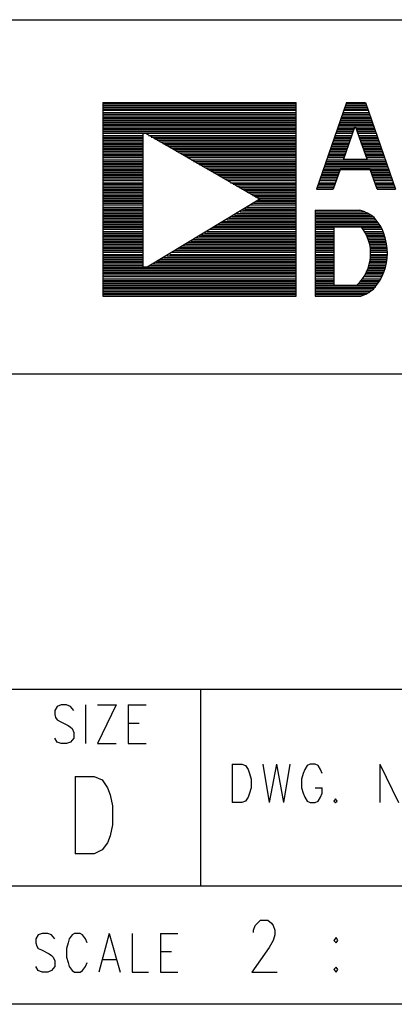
# Model space of a CAD drawing. Extents: x 11.9 to 28.1, y 10.8 to 21.2.
# Tile 24 of 44: x 25.6 to 26.1, y 10.8 to 12. Entities that reach past the tile are written whole.
import ezdxf

# ---------------------------------------------------------------- set-up
doc = ezdxf.new("R2010")
doc.units = 0
doc.header["$MEASUREMENT"] = 0
doc.layers.add('LAYNR1', color=2, linetype='Continuous')

msp = doc.modelspace()

# ---------------------------------------------------------------- linework, layer by layer
at = {"layer": 'LAYNR1'}
for points in [[(23.388, 12.049), (28.092, 12.049)], [(25.718, 11.944), (25.718, 11.698), (25.963, 11.698), (25.963, 11.944)], [(25.718, 11.944), (25.963, 11.944)], [(25.718, 11.942), (25.963, 11.942)], [(25.718, 11.94), (25.963, 11.94)], [(25.718, 11.938), (25.963, 11.938)], [(26.027, 11.944), (25.989, 11.834)], [(26.025, 11.938), (26.053, 11.938)], [(26.026, 11.942), (26.052, 11.942)], [(26.026, 11.94), (26.052, 11.94)], [(26.027, 11.944), (26.051, 11.944)], [(26.051, 11.944), (26.089, 11.834)], [(25.718, 11.936), (25.963, 11.936)], [(25.718, 11.934), (25.963, 11.934)], [(25.718, 11.931), (25.963, 11.931)], [(25.718, 11.929), (25.963, 11.929)], [(25.718, 11.927), (25.963, 11.927)], [(25.718, 11.925), (25.963, 11.925)], [(26.021, 11.927), (26.057, 11.927)], [(26.021, 11.925), (26.057, 11.925)], [(26.022, 11.929), (26.056, 11.929)], [(26.023, 11.931), (26.055, 11.931)], [(26.024, 11.936), (26.054, 11.936)], [(26.024, 11.934), (26.054, 11.934)], [(25.718, 11.923), (25.963, 11.923)], [(25.718, 11.921), (25.963, 11.921)], [(25.718, 11.919), (25.963, 11.919)], [(25.718, 11.917), (25.963, 11.917)], [(25.718, 11.915), (25.963, 11.915)], [(25.718, 11.913), (25.963, 11.913)], [(26.016, 11.913), (26.062, 11.913)], [(26.017, 11.915), (26.061, 11.915)], [(26.018, 11.919), (26.059, 11.919)], [(26.018, 11.917), (26.06, 11.917)], [(26.019, 11.921), (26.059, 11.921)], [(26.02, 11.923), (26.058, 11.923)], [(26.023, 11.871), (26.038, 11.914), (26.053, 11.871)], [(25.718, 11.911), (25.963, 11.911)], [(25.718, 11.909), (25.963, 11.909)], [(25.718, 11.907), (25.963, 11.907)], [(25.718, 11.905), (25.769, 11.905)], [(25.718, 11.902), (25.769, 11.902)], [(25.718, 11.9), (25.769, 11.9)], [(25.772, 11.905), (25.963, 11.905)], [(25.776, 11.902), (25.963, 11.902)], [(25.779, 11.9), (25.963, 11.9)], [(26.012, 11.9), (26.033, 11.9)], [(26.013, 11.905), (26.035, 11.905)], [(26.013, 11.902), (26.034, 11.902)], [(26.014, 11.907), (26.035, 11.907)], [(26.015, 11.909), (26.036, 11.909)], [(26.016, 11.911), (26.037, 11.911)], [(26.039, 11.911), (26.062, 11.911)], [(26.04, 11.909), (26.063, 11.909)], [(26.041, 11.907), (26.064, 11.907)], [(26.041, 11.905), (26.064, 11.905)], [(26.042, 11.902), (26.065, 11.902)], [(26.043, 11.9), (26.066, 11.9)], [(25.718, 11.898), (25.769, 11.898)], [(25.718, 11.896), (25.769, 11.896)], [(25.718, 11.894), (25.769, 11.894)], [(25.718, 11.892), (25.769, 11.892)], [(25.718, 11.89), (25.769, 11.89)], [(25.718, 11.888), (25.769, 11.888)], [(25.783, 11.898), (25.963, 11.898)], [(25.787, 11.896), (25.963, 11.896)], [(25.79, 11.894), (25.963, 11.894)], [(25.794, 11.892), (25.963, 11.892)], [(25.797, 11.89), (25.963, 11.89)], [(25.801, 11.888), (25.963, 11.888)], [(26.008, 11.89), (26.03, 11.89)], [(26.008, 11.888), (26.029, 11.888)], [(26.009, 11.892), (26.03, 11.892)], [(26.01, 11.894), (26.031, 11.894)], [(26.011, 11.898), (26.033, 11.898)], [(26.011, 11.896), (26.032, 11.896)], [(26.043, 11.898), (26.067, 11.898)], [(26.044, 11.896), (26.067, 11.896)], [(26.045, 11.894), (26.068, 11.894)], [(26.045, 11.892), (26.069, 11.892)], [(26.046, 11.89), (26.07, 11.89)], [(26.047, 11.888), (26.07, 11.888)], [(25.718, 11.886), (25.769, 11.886)], [(25.718, 11.884), (25.769, 11.884)], [(25.718, 11.882), (25.769, 11.882)], [(25.718, 11.88), (25.769, 11.88)], [(25.718, 11.878), (25.769, 11.878)], [(25.718, 11.876), (25.769, 11.876)], [(25.805, 11.886), (25.963, 11.886)], [(25.808, 11.884), (25.963, 11.884)], [(25.811, 11.882), (25.963, 11.882)], [(25.815, 11.88), (25.963, 11.88)], [(25.819, 11.878), (25.963, 11.878)], [(25.822, 11.876), (25.963, 11.876)], [(26.003, 11.876), (26.024, 11.876)], [(26.004, 11.878), (26.025, 11.878)], [(26.005, 11.882), (26.027, 11.882)], [(26.005, 11.88), (26.026, 11.88)], [(26.006, 11.884), (26.027, 11.884)], [(26.007, 11.886), (26.028, 11.886)], [(26.048, 11.886), (26.071, 11.886)], [(26.048, 11.884), (26.072, 11.884)], [(26.049, 11.882), (26.073, 11.882)], [(26.05, 11.88), (26.073, 11.88)], [(26.051, 11.878), (26.074, 11.878)], [(26.051, 11.876), (26.075, 11.876)], [(25.718, 11.874), (25.769, 11.874)], [(25.718, 11.871), (25.769, 11.871)], [(25.718, 11.869), (25.769, 11.869)], [(25.718, 11.867), (25.769, 11.867)], [(25.718, 11.865), (25.769, 11.865)], [(25.718, 11.863), (25.769, 11.863)], [(25.826, 11.874), (25.963, 11.874)], [(25.83, 11.871), (25.963, 11.871)], [(25.833, 11.869), (25.963, 11.869)], [(25.837, 11.867), (25.963, 11.867)], [(25.84, 11.865), (25.963, 11.865)], [(25.844, 11.863), (25.963, 11.863)], [(25.999, 11.863), (26.079, 11.863)], [(26, 11.867), (26.077, 11.867)], [(26, 11.865), (26.078, 11.865)], [(26.001, 11.869), (26.077, 11.869)], [(26.002, 11.871), (26.076, 11.871)], [(26.003, 11.874), (26.024, 11.874)], [(26.023, 11.872), (26.052, 11.872)], [(26.052, 11.874), (26.075, 11.874)], [(25.718, 11.861), (25.769, 11.861)], [(25.718, 11.859), (25.769, 11.859)], [(25.718, 11.857), (25.769, 11.857)], [(25.718, 11.855), (25.769, 11.855)], [(25.718, 11.853), (25.769, 11.853)], [(25.718, 11.851), (25.769, 11.851)], [(25.848, 11.861), (25.963, 11.861)], [(25.851, 11.859), (25.963, 11.859)], [(25.855, 11.857), (25.963, 11.857)], [(25.858, 11.855), (25.963, 11.855)], [(25.862, 11.853), (25.963, 11.853)], [(25.865, 11.851), (25.963, 11.851)], [(25.995, 11.853), (26.017, 11.853)], [(25.995, 11.851), (26.016, 11.851)], [(25.996, 11.855), (26.017, 11.855)], [(25.997, 11.859), (26.08, 11.859)], [(25.997, 11.857), (26.018, 11.857)], [(25.998, 11.861), (26.08, 11.861)], [(26.066, 11.834), (26.057, 11.859), (26.019, 11.859), (26.01, 11.834)], [(26.058, 11.857), (26.081, 11.857)], [(26.059, 11.855), (26.082, 11.855)], [(26.059, 11.853), (26.083, 11.853)], [(26.06, 11.851), (26.083, 11.851)], [(25.718, 11.849), (25.769, 11.849)], [(25.718, 11.847), (25.769, 11.847)], [(25.718, 11.845), (25.769, 11.845)], [(25.718, 11.842), (25.769, 11.842)], [(25.718, 11.84), (25.769, 11.84)], [(25.718, 11.838), (25.769, 11.838)], [(25.869, 11.849), (25.963, 11.849)], [(25.872, 11.847), (25.963, 11.847)], [(25.876, 11.845), (25.963, 11.845)], [(25.88, 11.842), (25.963, 11.842)], [(25.883, 11.84), (25.963, 11.84)], [(25.887, 11.838), (25.963, 11.838)], [(25.99, 11.838), (26.012, 11.838)], [(25.991, 11.84), (26.012, 11.84)], [(25.992, 11.842), (26.013, 11.842)], [(25.993, 11.847), (26.015, 11.847)], [(25.993, 11.845), (26.014, 11.845)], [(25.994, 11.849), (26.015, 11.849)], [(26.061, 11.849), (26.084, 11.849)], [(26.061, 11.847), (26.085, 11.847)], [(26.062, 11.845), (26.085, 11.845)], [(26.063, 11.842), (26.086, 11.842)], [(26.064, 11.84), (26.087, 11.84)], [(26.064, 11.838), (26.088, 11.838)], [(25.718, 11.836), (25.769, 11.836)], [(25.718, 11.834), (25.769, 11.834)], [(25.718, 11.832), (25.769, 11.832)], [(25.718, 11.83), (25.769, 11.83)], [(25.718, 11.828), (25.769, 11.828)], [(25.718, 11.826), (25.769, 11.826)], [(25.891, 11.836), (25.963, 11.836)], [(25.894, 11.834), (25.963, 11.834)], [(25.898, 11.832), (25.963, 11.832)], [(25.901, 11.83), (25.963, 11.83)], [(25.905, 11.828), (25.963, 11.828)], [(25.908, 11.826), (25.963, 11.826)], [(25.989, 11.834), (26.01, 11.834)], [(25.99, 11.836), (26.011, 11.836)], [(26.065, 11.836), (26.088, 11.836)], [(26.066, 11.834), (26.089, 11.834)], [(25.718, 11.824), (25.769, 11.824)], [(25.718, 11.822), (25.769, 11.822)], [(25.718, 11.82), (25.769, 11.82)], [(25.718, 11.818), (25.769, 11.818)], [(25.718, 11.816), (25.769, 11.816)], [(25.718, 11.814), (25.769, 11.814)], [(25.905, 11.814), (25.963, 11.814)], [(25.909, 11.816), (25.963, 11.816)], [(25.911, 11.824), (25.963, 11.824)], [(25.912, 11.818), (25.963, 11.818)], [(25.915, 11.822), (25.963, 11.822)], [(25.915, 11.82), (25.963, 11.82)], [(25.718, 11.811), (25.769, 11.811)], [(25.718, 11.809), (25.769, 11.809)], [(25.718, 11.807), (25.769, 11.807)], [(25.718, 11.805), (25.769, 11.805)], [(25.718, 11.803), (25.769, 11.803)], [(25.718, 11.801), (25.769, 11.801)], [(25.885, 11.801), (25.963, 11.801)], [(25.888, 11.803), (25.963, 11.803)], [(25.892, 11.805), (25.963, 11.805)], [(25.895, 11.807), (25.963, 11.807)], [(25.898, 11.809), (25.963, 11.809)], [(25.901, 11.811), (25.963, 11.811)], [(25.987, 11.807), (26.044, 11.807)], [(25.987, 11.807), (25.987, 11.698)], [(25.987, 11.805), (26.05, 11.805)], [(25.987, 11.803), (26.054, 11.803)], [(25.987, 11.801), (26.057, 11.801)], [(25.718, 11.799), (25.769, 11.799)], [(25.718, 11.797), (25.769, 11.797)], [(25.718, 11.795), (25.769, 11.795)], [(25.718, 11.793), (25.769, 11.793)], [(25.718, 11.791), (25.769, 11.791)], [(25.718, 11.789), (25.769, 11.789)], [(25.864, 11.789), (25.963, 11.789)], [(25.867, 11.791), (25.963, 11.791)], [(25.87, 11.793), (25.963, 11.793)], [(25.875, 11.795), (25.963, 11.795)], [(25.878, 11.797), (25.963, 11.797)], [(25.881, 11.799), (25.963, 11.799)], [(25.987, 11.799), (26.06, 11.799)], [(25.987, 11.797), (26.062, 11.797)], [(25.987, 11.795), (26.064, 11.795)], [(25.987, 11.793), (26.066, 11.793)], [(25.987, 11.791), (26.067, 11.791)], [(25.987, 11.789), (26.068, 11.789)], [(25.718, 11.787), (25.769, 11.787)], [(25.718, 11.785), (25.769, 11.785)], [(25.718, 11.783), (25.769, 11.783)], [(25.718, 11.78), (25.769, 11.78)], [(25.718, 11.778), (25.769, 11.778)], [(25.718, 11.776), (25.769, 11.776)], [(25.843, 11.776), (25.963, 11.776)], [(25.847, 11.778), (25.963, 11.778)], [(25.85, 11.78), (25.963, 11.78)], [(25.853, 11.783), (25.963, 11.783)], [(25.857, 11.785), (25.963, 11.785)], [(25.86, 11.787), (25.963, 11.787)], [(25.987, 11.787), (26.07, 11.787)], [(25.987, 11.785), (26.011, 11.785)], [(25.987, 11.783), (26.011, 11.783)], [(25.987, 11.78), (26.011, 11.78)], [(25.987, 11.778), (26.011, 11.778)], [(25.987, 11.776), (26.011, 11.776)], [(26.011, 11.787), (26.011, 11.712)], [(26.011, 11.786), (26.045, 11.786)], [(26.047, 11.785), (26.071, 11.785)], [(26.048, 11.783), (26.072, 11.783)], [(26.049, 11.78), (26.073, 11.78)], [(26.051, 11.778), (26.074, 11.778)], [(26.052, 11.776), (26.074, 11.776)], [(25.718, 11.774), (25.769, 11.774)], [(25.718, 11.772), (25.769, 11.772)], [(25.718, 11.77), (25.769, 11.77)], [(25.718, 11.768), (25.769, 11.768)], [(25.718, 11.766), (25.769, 11.766)], [(25.718, 11.764), (25.769, 11.764)], [(25.823, 11.764), (25.963, 11.764)], [(25.826, 11.766), (25.963, 11.766)], [(25.83, 11.768), (25.963, 11.768)], [(25.833, 11.77), (25.963, 11.77)], [(25.836, 11.772), (25.963, 11.772)], [(25.84, 11.774), (25.963, 11.774)], [(25.987, 11.774), (26.011, 11.774)], [(25.987, 11.772), (26.011, 11.772)], [(25.987, 11.77), (26.011, 11.77)], [(25.987, 11.768), (26.011, 11.768)], [(25.987, 11.766), (26.011, 11.766)], [(25.987, 11.764), (26.011, 11.764)], [(26.053, 11.774), (26.075, 11.774)], [(26.054, 11.772), (26.076, 11.772)], [(26.054, 11.77), (26.076, 11.77)], [(26.055, 11.768), (26.077, 11.768)], [(26.056, 11.766), (26.077, 11.766)], [(26.056, 11.764), (26.078, 11.764)], [(25.718, 11.762), (25.769, 11.762)], [(25.718, 11.76), (25.769, 11.76)], [(25.718, 11.758), (25.769, 11.758)], [(25.718, 11.756), (25.769, 11.756)], [(25.718, 11.754), (25.769, 11.754)], [(25.718, 11.751), (25.769, 11.751)], [(25.803, 11.751), (25.963, 11.751)], [(25.806, 11.754), (25.963, 11.754)], [(25.809, 11.756), (25.963, 11.756)], [(25.812, 11.758), (25.963, 11.758)], [(25.816, 11.76), (25.963, 11.76)], [(25.819, 11.762), (25.963, 11.762)], [(25.987, 11.762), (26.011, 11.762)], [(25.987, 11.76), (26.011, 11.76)], [(25.987, 11.758), (26.011, 11.758)], [(25.987, 11.756), (26.011, 11.756)], [(25.987, 11.754), (26.011, 11.754)], [(25.987, 11.751), (26.011, 11.751)], [(26.056, 11.762), (26.078, 11.762)], [(26.057, 11.76), (26.078, 11.76)], [(26.057, 11.758), (26.078, 11.758)], [(26.057, 11.756), (26.079, 11.756)], [(26.057, 11.754), (26.079, 11.754)], [(26.057, 11.751), (26.079, 11.751)], [(25.718, 11.749), (25.769, 11.749)], [(25.718, 11.747), (25.769, 11.747)], [(25.718, 11.745), (25.769, 11.745)], [(25.718, 11.743), (25.769, 11.743)], [(25.718, 11.741), (25.769, 11.741)], [(25.718, 11.739), (25.769, 11.739)], [(25.781, 11.739), (25.963, 11.739)], [(25.785, 11.741), (25.963, 11.741)], [(25.788, 11.743), (25.963, 11.743)], [(25.791, 11.745), (25.963, 11.745)], [(25.795, 11.747), (25.963, 11.747)], [(25.799, 11.749), (25.963, 11.749)], [(25.987, 11.749), (26.011, 11.749)], [(25.987, 11.747), (26.011, 11.747)], [(25.987, 11.745), (26.011, 11.745)], [(25.987, 11.743), (26.011, 11.743)], [(25.987, 11.741), (26.011, 11.741)], [(25.987, 11.739), (26.011, 11.739)], [(26.056, 11.741), (26.078, 11.741)], [(26.056, 11.739), (26.077, 11.739)], [(26.057, 11.749), (26.079, 11.749)], [(26.057, 11.747), (26.078, 11.747)], [(26.057, 11.745), (26.078, 11.745)], [(26.057, 11.743), (26.078, 11.743)], [(25.718, 11.737), (25.769, 11.737)], [(25.718, 11.735), (25.963, 11.735)], [(25.718, 11.733), (25.963, 11.733)], [(25.718, 11.731), (25.963, 11.731)], [(25.718, 11.729), (25.963, 11.729)], [(25.718, 11.727), (25.963, 11.727)], [(25.778, 11.737), (25.963, 11.737)], [(25.987, 11.737), (26.011, 11.737)], [(25.987, 11.735), (26.011, 11.735)], [(25.987, 11.733), (26.011, 11.733)], [(25.987, 11.731), (26.011, 11.731)], [(25.987, 11.729), (26.011, 11.729)], [(25.987, 11.727), (26.011, 11.727)], [(26.051, 11.727), (26.074, 11.727)], [(26.052, 11.729), (26.074, 11.729)], [(26.053, 11.731), (26.075, 11.731)], [(26.054, 11.733), (26.076, 11.733)], [(26.055, 11.737), (26.077, 11.737)], [(26.055, 11.735), (26.076, 11.735)], [(25.718, 11.725), (25.963, 11.725)], [(25.718, 11.723), (25.963, 11.723)], [(25.718, 11.72), (25.963, 11.72)], [(25.718, 11.718), (25.963, 11.718)], [(25.718, 11.716), (25.963, 11.716)], [(25.718, 11.714), (25.963, 11.714)], [(25.987, 11.725), (26.011, 11.725)], [(25.987, 11.723), (26.011, 11.723)], [(25.987, 11.72), (26.011, 11.72)], [(25.987, 11.718), (26.011, 11.718)], [(25.987, 11.716), (26.011, 11.716)], [(25.987, 11.714), (26.011, 11.714)], [(26.042, 11.714), (26.067, 11.714)], [(26.044, 11.716), (26.068, 11.716)], [(26.046, 11.718), (26.069, 11.718)], [(26.047, 11.72), (26.071, 11.72)], [(26.049, 11.723), (26.072, 11.723)], [(26.05, 11.725), (26.073, 11.725)], [(25.718, 11.712), (25.963, 11.712)], [(25.718, 11.71), (25.963, 11.71)], [(25.718, 11.708), (25.963, 11.708)], [(25.718, 11.706), (25.963, 11.706)], [(25.718, 11.704), (25.963, 11.704)], [(25.718, 11.702), (25.963, 11.702)], [(25.987, 11.712), (26.065, 11.712)], [(25.987, 11.71), (26.064, 11.71)], [(25.987, 11.708), (26.062, 11.708)], [(25.987, 11.706), (26.06, 11.706)], [(25.987, 11.704), (26.057, 11.704)], [(25.987, 11.702), (26.054, 11.702)], [(26.011, 11.712), (26.04, 11.712)], [(25.718, 11.7), (25.963, 11.7)], [(25.718, 11.698), (25.963, 11.698)], [(25.987, 11.7), (26.05, 11.7)], [(25.987, 11.698), (26.045, 11.698)], [(28.088, 11.599), (25.592, 11.599)], [(25.592, 11.199), (28.092, 11.199)], [(25.842, 10.949), (25.842, 11.199)], [(25.681, 11.172), (25.677, 11.177), (25.672, 11.179), (25.665, 11.179), (25.66, 11.177), (25.657, 11.172), (25.657, 11.167)], [(25.696, 11.179), (25.696, 11.13)], [(25.735, 11.179), (25.711, 11.13)], [(25.711, 11.179), (25.735, 11.179)], [(25.75, 11.179), (25.75, 11.13)], [(25.75, 11.179), (25.773, 11.179)], [(25.657, 11.167), (25.658, 11.163), (25.66, 11.16), (25.664, 11.158), (25.674, 11.153), (25.677, 11.151), (25.679, 11.149)], [(25.75, 11.156), (25.764, 11.156)], [(25.679, 11.149), (25.681, 11.144), (25.681, 11.137), (25.677, 11.132), (25.672, 11.13)], [(25.665, 11.13), (25.66, 11.132), (25.657, 11.137)], [(25.672, 11.13), (25.665, 11.13)], [(25.711, 11.13), (25.735, 11.13)], [(25.75, 11.13), (25.773, 11.13)], [(25.882, 11.104), (25.882, 11.055)], [(25.882, 11.104), (25.894, 11.104), (25.899, 11.102), (25.902, 11.097), (25.904, 11.092)], [(25.921, 11.104), (25.929, 11.055)], [(25.938, 11.104), (25.929, 11.055)], [(25.938, 11.104), (25.947, 11.055)], [(25.955, 11.104), (25.947, 11.055)], [(25.996, 11.092), (25.994, 11.097), (25.991, 11.102), (25.987, 11.104), (25.981, 11.104), (25.977, 11.102), (25.974, 11.097), (25.972, 11.092)], [(26.069, 11.104), (26.069, 11.055)], [(26.069, 11.104), (26.093, 11.055)], [(25.683, 11.088), (25.683, 10.99)], [(25.683, 11.088), (25.707, 11.088), (25.717, 11.084)], [(25.904, 11.092), (25.906, 11.085), (25.906, 11.074)], [(25.972, 11.092), (25.97, 11.085), (25.97, 11.074)], [(25.717, 11.084), (25.724, 11.074), (25.727, 11.065)], [(25.727, 11.065), (25.73, 11.051), (25.73, 11.027)], [(25.906, 11.074), (25.904, 11.067), (25.902, 11.062), (25.899, 11.057), (25.894, 11.055)], [(25.97, 11.074), (25.972, 11.067), (25.974, 11.062), (25.977, 11.057), (25.981, 11.055)], [(25.987, 11.055), (25.991, 11.057), (25.994, 11.062), (25.996, 11.067), (25.996, 11.074)], [(25.987, 11.074), (25.996, 11.074)], [(25.894, 11.055), (25.882, 11.055)], [(25.981, 11.055), (25.987, 11.055)], [(26.013, 11.06), (26.011, 11.057), (26.013, 11.055)], [(26.013, 11.055), (26.015, 11.057), (26.013, 11.06)], [(25.73, 11.027), (25.727, 11.013), (25.724, 11.004), (25.717, 10.995), (25.707, 10.99)], [(25.707, 10.99), (25.683, 10.99)], [(28.092, 10.949), (24.442, 10.949)], [(25.909, 10.89), (25.909, 10.893), (25.911, 10.899), (25.914, 10.902)], [(25.914, 10.902), (25.918, 10.906), (25.927, 10.906), (25.932, 10.902)], [(25.932, 10.902), (25.934, 10.899), (25.936, 10.893), (25.936, 10.887), (25.934, 10.88), (25.929, 10.871)], [(25.657, 10.882), (25.653, 10.887), (25.648, 10.889), (25.641, 10.889), (25.636, 10.887), (25.633, 10.882), (25.633, 10.877)], [(25.698, 10.877), (25.696, 10.882), (25.692, 10.887), (25.689, 10.889), (25.682, 10.889), (25.679, 10.887), (25.675, 10.882), (25.674, 10.877)], [(25.726, 10.889), (25.713, 10.84)], [(25.726, 10.889), (25.74, 10.84)], [(25.755, 10.889), (25.755, 10.84)], [(25.791, 10.889), (25.791, 10.84)], [(25.791, 10.889), (25.813, 10.889)], [(25.633, 10.877), (25.634, 10.873), (25.636, 10.87), (25.64, 10.868), (25.65, 10.863), (25.653, 10.861), (25.655, 10.859)], [(25.674, 10.877), (25.672, 10.87), (25.672, 10.859)], [(26.014, 10.884), (26.011, 10.88), (26.014, 10.877)], [(26.014, 10.877), (26.016, 10.88), (26.014, 10.884)], [(25.791, 10.866), (25.805, 10.866)], [(25.929, 10.871), (25.907, 10.84)], [(25.655, 10.859), (25.657, 10.854), (25.657, 10.847), (25.653, 10.842), (25.648, 10.84)], [(25.672, 10.859), (25.674, 10.852), (25.675, 10.847), (25.679, 10.842), (25.682, 10.84)], [(25.689, 10.84), (25.692, 10.842), (25.696, 10.847), (25.698, 10.852)], [(25.718, 10.856), (25.735, 10.856)], [(25.641, 10.84), (25.636, 10.842), (25.633, 10.847)], [(25.648, 10.84), (25.641, 10.84)], [(25.682, 10.84), (25.689, 10.84)], [(25.755, 10.84), (25.776, 10.84)], [(25.791, 10.84), (25.813, 10.84)], [(25.907, 10.84), (25.939, 10.84)], [(26.014, 10.846), (26.011, 10.843), (26.014, 10.84)], [(26.014, 10.84), (26.016, 10.843), (26.014, 10.846)], [(28.092, 10.799), (11.892, 10.799)], [(28.088, 10.799), (23.388, 10.799)]]:
    msp.add_lwpolyline(points, dxfattribs=at)
msp.add_lwpolyline([(25.769, 11.735), (25.769, 11.905), (25.772, 11.905), (25.917, 11.821), (25.774, 11.735), (25.769, 11.735)], close=True, dxfattribs=at)
for points in [[(26.062, 11.798, 0.093707), (26.044, 11.807)], [(26.061, 11.707, 0.379842), (26.062, 11.798)], [(26.04, 11.712, 0.39739), (26.045, 11.787)], [(26.045, 11.698, 0.101052), (26.061, 11.707)]]:
    msp.add_lwpolyline(points, format="xyb", dxfattribs=at)

doc.saveas('drawing.dxf')
